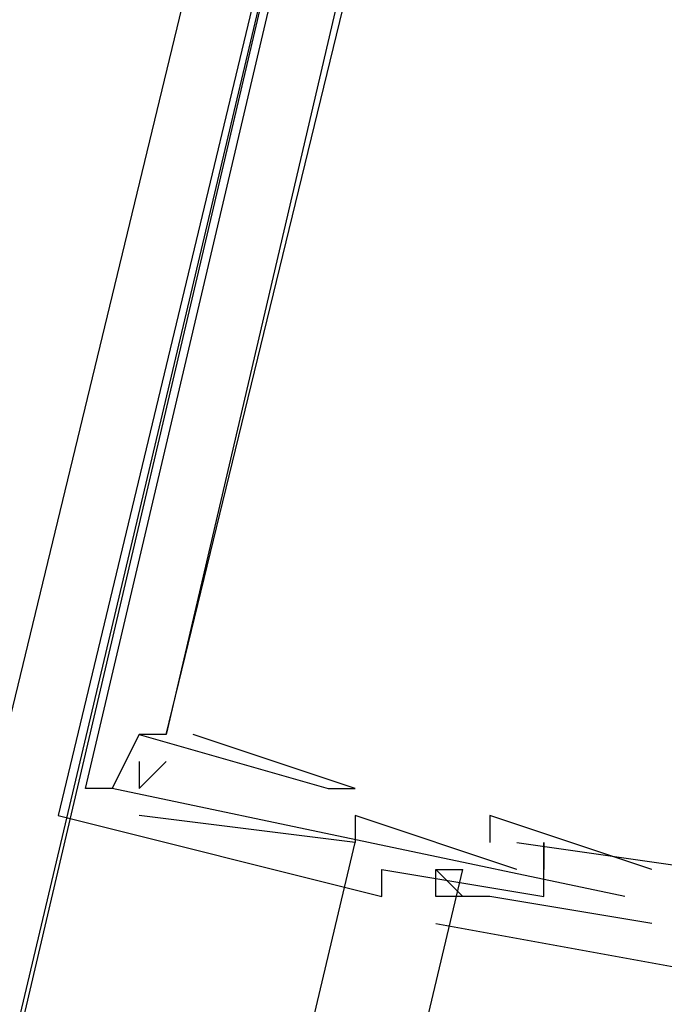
# Model space of a CAD drawing. Header units: feet. Extents: x -79 to 198, y -22 to 181.
# Tile 23 of 96: x 100.194 to 100.513, y 62.031 to 62.518. Entities that reach past the tile are written whole.
import ezdxf

# ---------------------------------------------------------------- set-up
doc = ezdxf.new("R2010")
doc.units = ezdxf.units.FT
for name, color, linetype in [('A-AREA-UNIDAD', 30, 'CONTINUOUS'), ('A-LINEA', 7, 'CONTINUOUS'), ('A-MURO-CONCRETO', 8, 'CONTINUOUS')]:
    doc.layers.add(name, color=color, linetype=linetype)

msp = doc.modelspace()

# ---------------------------------------------------------------- linework, layer by layer
at = {"layer": 'A-AREA-UNIDAD'}
msp.add_lwpolyline([(94.8, 67.6089), (93.968, 63.9644), (92.928, 63.9289), (91.968, 64.16), (91.36, 61.76), (92.032, 61.5644), (92.08, 61.2089), (94.048, 59.1644), (94.368, 59.0933), (94.368, 58.72), (95.648, 57.6533), (96.032, 57.6), (97.44, 63.4489), (97.68, 63.6089), (100.352, 62.8444), (98.848, 56.64), (99.008, 56.6044), (99.008, 55.6089), (96.88, 46.6489), (98.592, 46.2044), (98.592, 45.2444)], dxfattribs=at)
at = {"layer": 'A-LINEA'}
for p, q in [((100.2533, 62.1644), (100.2533, 62.1644)), ((100.2533, 62.1644), (100.2533, 62.1644)), ((100.2533, 62.1644), (100.2533, 62.1644)), ((100.2533, 62.1644), (100.2533, 62.1644)), ((100.2533, 62.1644), (100.2533, 62.1644)), ((100.2533, 62.1644), (100.2533, 62.1644)), ((100.2533, 62.1644), (100.2533, 62.1644)), ((100.2533, 62.1644), (100.2533, 62.1644)), ((100.2533, 62.1644), (100.2533, 62.1644)), ((100.2533, 62.1644), (100.2533, 62.1644)), ((100.2533, 62.1644), (100.2533, 62.1644)), ((100.2533, 62.1644), (100.2533, 62.1644)), ((100.2667, 62.1644), (100.2667, 62.1644)), ((100.2667, 62.1644), (100.2667, 62.1644)), ((100.2667, 62.1644), (100.2667, 62.1644)), ((100.2667, 62.1644), (100.2667, 62.1644)), ((100.2667, 62.1644), (100.2667, 62.1644)), ((100.2667, 62.1644), (100.2667, 62.1644)), ((100.2667, 62.1644), (100.2667, 62.1644)), ((100.2667, 62.1644), (100.2667, 62.1644)), ((100.2667, 62.1644), (100.2667, 62.1644)), ((100.2667, 62.1644), (100.2667, 62.1644)), ((100.2667, 62.1644), (100.2667, 62.1644)), ((100.2667, 62.1644), (100.2667, 62.1644)), ((100.28, 62.1644), (100.28, 62.1644)), ((100.28, 62.1644), (100.28, 62.1644)), ((100.28, 62.1644), (100.28, 62.1644)), ((100.28, 62.1644), (100.28, 62.1644)), ((100.28, 62.1644), (100.28, 62.1644)), ((100.28, 62.1644), (100.28, 62.1644)), ((100.2533, 62.1511), (100.2533, 62.1511)), ((100.2533, 62.1511), (100.2533, 62.1511)), ((100.2533, 62.1511), (100.2533, 62.1511)), ((100.2533, 62.1511), (100.2533, 62.1511)), ((100.2533, 62.1511), (100.2533, 62.1511)), ((100.2533, 62.1511), (100.2533, 62.1511)), ((100.2667, 62.1511), (100.2667, 62.1511)), ((100.2667, 62.1511), (100.2667, 62.1511)), ((100.2667, 62.1511), (100.2667, 62.1511)), ((100.2667, 62.1511), (100.2667, 62.1511)), ((100.2667, 62.1511), (100.2667, 62.1511)), ((100.2667, 62.1511), (100.2667, 62.1511)), ((100.2267, 62.1378), (100.2267, 62.1378)), ((100.2267, 62.1378), (100.2267, 62.1378)), ((100.2267, 62.1378), (100.2267, 62.1378)), ((100.2267, 62.1378), (100.2267, 62.1378)), ((100.2267, 62.1378), (100.2267, 62.1378)), ((100.2267, 62.1378), (100.2267, 62.1378)), ((100.2267, 62.1378), (100.2267, 62.1378)), ((100.2267, 62.1378), (100.2267, 62.1378)), ((100.2267, 62.1378), (100.2267, 62.1378)), ((100.2267, 62.1378), (100.2267, 62.1378)), ((100.2267, 62.1378), (100.2267, 62.1378)), ((100.2267, 62.1378), (100.2267, 62.1378)), ((100.4933, 62.0844), (100.24, 62.1378)), ((100.24, 62.1378), (100.24, 62.1378)), ((100.24, 62.1378), (100.24, 62.1378)), ((100.24, 62.1378), (100.24, 62.1378)), ((100.24, 62.1378), (100.24, 62.1378)), ((100.24, 62.1378), (100.24, 62.1378)), ((100.24, 62.1378), (100.24, 62.1378)), ((100.24, 62.1378), (100.24, 62.1378)), ((100.24, 62.1378), (100.24, 62.1378)), ((100.24, 62.1378), (100.24, 62.1378)), ((100.24, 62.1378), (100.24, 62.1378)), ((100.24, 62.1378), (100.24, 62.1378)), ((100.24, 62.1378), (100.24, 62.1378)), ((100.24, 62.1378), (100.24, 62.1378)), ((100.24, 62.1378), (100.24, 62.1378)), ((100.24, 62.1378), (100.24, 62.1378)), ((100.24, 62.1378), (100.24, 62.1378)), ((100.24, 62.1378), (100.24, 62.1378)), ((100.24, 62.1378), (100.24, 62.1378)), ((100.2533, 62.1378), (100.2533, 62.1378)), ((100.2533, 62.1378), (100.2533, 62.1378)), ((100.2533, 62.1378), (100.2533, 62.1378)), ((100.2533, 62.1378), (100.2533, 62.1378)), ((100.2533, 62.1378), (100.2533, 62.1378)), ((100.2533, 62.1378), (100.2533, 62.1378)), ((100.2533, 62.1378), (100.2533, 62.1378)), ((100.2533, 62.1378), (100.2533, 62.1378)), ((100.2533, 62.1378), (100.2533, 62.1378)), ((100.2533, 62.1378), (100.2533, 62.1378)), ((100.2533, 62.1378), (100.2533, 62.1378)), ((100.2533, 62.1378), (100.2533, 62.1378)), ((100.3467, 62.1378), (100.3467, 62.1378)), ((100.3467, 62.1378), (100.3467, 62.1378)), ((100.3467, 62.1378), (100.3467, 62.1378)), ((100.3467, 62.1378), (100.3467, 62.1378)), ((100.3467, 62.1378), (100.3467, 62.1378)), ((100.3467, 62.1378), (100.3467, 62.1378)), ((100.36, 62.1378), (100.36, 62.1378)), ((100.36, 62.1378), (100.36, 62.1378)), ((100.36, 62.1378), (100.36, 62.1378)), ((100.36, 62.1378), (100.36, 62.1378)), ((100.36, 62.1378), (100.36, 62.1378)), ((100.36, 62.1378), (100.36, 62.1378)), ((100.2133, 62.1244), (100.2133, 62.1244)), ((100.2133, 62.1244), (100.2133, 62.1244)), ((100.2133, 62.1244), (100.2133, 62.1244)), ((100.2133, 62.1244), (100.2133, 62.1244)), ((100.2133, 62.1244), (100.2133, 62.1244)), ((100.2133, 62.1244), (100.2133, 62.1244)), ((100.2533, 62.1244), (100.2533, 62.1244)), ((100.2533, 62.1244), (100.2533, 62.1244)), ((100.2533, 62.1244), (100.2533, 62.1244)), ((100.2533, 62.1244), (100.2533, 62.1244)), ((100.2533, 62.1244), (100.2533, 62.1244)), ((100.2533, 62.1244), (100.2533, 62.1244)), ((100.36, 62.1244), (100.36, 62.1244)), ((100.36, 62.1244), (100.36, 62.1244)), ((100.36, 62.1244), (100.36, 62.1244)), ((100.36, 62.1244), (100.36, 62.1244)), ((100.36, 62.1244), (100.36, 62.1244)), ((100.36, 62.1244), (100.36, 62.1244)), ((100.4267, 62.1244), (100.4267, 62.1244)), ((100.4267, 62.1244), (100.4267, 62.1244)), ((100.4267, 62.1244), (100.4267, 62.1244)), ((100.4267, 62.1244), (100.4267, 62.1244)), ((100.4267, 62.1244), (100.4267, 62.1244)), ((100.4267, 62.1244), (100.4267, 62.1244)), ((100.36, 62.1111), (100.36, 62.1111)), ((100.36, 62.1111), (100.36, 62.1111)), ((100.36, 62.1111), (100.36, 62.1111)), ((100.36, 62.1111), (100.36, 62.1111)), ((100.36, 62.1111), (100.36, 62.1111)), ((100.36, 62.1111), (100.36, 62.1111)), ((100.4267, 62.1111), (100.4267, 62.1111)), ((100.4267, 62.1111), (100.4267, 62.1111)), ((100.4267, 62.1111), (100.4267, 62.1111)), ((100.4267, 62.1111), (100.4267, 62.1111)), ((100.4267, 62.1111), (100.4267, 62.1111)), ((100.4267, 62.1111), (100.4267, 62.1111)), ((100.44, 62.1111), (100.44, 62.1111)), ((100.44, 62.1111), (100.44, 62.1111)), ((100.44, 62.1111), (100.44, 62.1111)), ((100.44, 62.1111), (100.44, 62.1111)), ((100.44, 62.1111), (100.44, 62.1111)), ((100.44, 62.1111), (100.44, 62.1111)), ((100.4533, 62.1111), (100.4533, 62.1111)), ((100.4533, 62.1111), (100.4533, 62.1111)), ((100.4533, 62.1111), (100.4533, 62.1111)), ((100.4533, 62.1111), (100.4533, 62.1111)), ((100.4533, 62.1111), (100.4533, 62.1111)), ((100.4533, 62.1111), (100.4533, 62.1111)), ((96.7333, 46.5511), (100.4133, 62.0978)), ((100.3733, 62.0978), (100.3733, 62.0978)), ((100.3733, 62.0978), (100.3733, 62.0978)), ((100.3733, 62.0978), (100.3733, 62.0978)), ((100.3733, 62.0978), (100.3733, 62.0978)), ((100.3733, 62.0978), (100.3733, 62.0978)), ((100.3733, 62.0978), (100.3733, 62.0978)), ((100.4, 62.0978), (100.4, 62.0978)), ((100.4, 62.0978), (100.4, 62.0978)), ((100.4, 62.0978), (100.4, 62.0978)), ((100.4, 62.0978), (100.4, 62.0978)), ((100.4, 62.0978), (100.4, 62.0978)), ((100.4, 62.0978), (100.4, 62.0978)), ((100.4, 62.0978), (100.4, 62.0978)), ((100.4, 62.0978), (100.4, 62.0978)), ((100.4, 62.0978), (100.4, 62.0978)), ((100.4, 62.0978), (100.4, 62.0978)), ((100.4, 62.0978), (100.4, 62.0978)), ((100.4, 62.0978), (100.4, 62.0978)), ((100.4133, 62.0978), (100.4133, 62.0978)), ((100.4133, 62.0978), (100.4133, 62.0978)), ((100.4133, 62.0978), (100.4133, 62.0978)), ((100.4133, 62.0978), (100.4133, 62.0978)), ((100.4133, 62.0978), (100.4133, 62.0978)), ((100.4133, 62.0978), (100.4133, 62.0978)), ((100.44, 62.0978), (100.44, 62.0978)), ((100.44, 62.0978), (100.44, 62.0978)), ((100.44, 62.0978), (100.44, 62.0978)), ((100.44, 62.0978), (100.44, 62.0978)), ((100.44, 62.0978), (100.44, 62.0978)), ((100.44, 62.0978), (100.44, 62.0978)), ((100.4533, 62.0978), (100.4533, 62.0978)), ((100.4533, 62.0978), (100.4533, 62.0978)), ((100.4533, 62.0978), (100.4533, 62.0978)), ((100.4533, 62.0978), (100.4533, 62.0978)), ((100.4533, 62.0978), (100.4533, 62.0978)), ((100.4533, 62.0978), (100.4533, 62.0978)), ((100.5067, 62.0978), (100.5067, 62.0978)), ((100.5067, 62.0978), (100.5067, 62.0978)), ((100.5067, 62.0978), (100.5067, 62.0978)), ((100.5067, 62.0978), (100.5067, 62.0978)), ((100.5067, 62.0978), (100.5067, 62.0978)), ((100.5067, 62.0978), (100.5067, 62.0978)), ((100.3733, 62.0844), (100.3733, 62.0844)), ((100.3733, 62.0844), (100.3733, 62.0844)), ((100.3733, 62.0844), (100.3733, 62.0844)), ((100.3733, 62.0844), (100.3733, 62.0844)), ((100.3733, 62.0844), (100.3733, 62.0844)), ((100.3733, 62.0844), (100.3733, 62.0844)), ((100.4, 62.0844), (100.4, 62.0844)), ((100.4, 62.0844), (100.4, 62.0844)), ((100.4, 62.0844), (100.4, 62.0844)), ((100.4, 62.0844), (100.4, 62.0844)), ((100.4, 62.0844), (100.4, 62.0844)), ((100.4, 62.0844), (100.4, 62.0844)), ((100.4, 62.0844), (100.4, 62.0844)), ((100.4, 62.0844), (100.4, 62.0844)), ((100.4, 62.0844), (100.4, 62.0844)), ((100.4, 62.0844), (100.4, 62.0844)), ((100.4, 62.0844), (100.4, 62.0844)), ((100.4, 62.0844), (100.4, 62.0844)), ((100.4133, 62.0844), (100.4133, 62.0844)), ((100.4133, 62.0844), (100.4133, 62.0844)), ((100.4133, 62.0844), (100.4133, 62.0844)), ((100.4133, 62.0844), (100.4133, 62.0844)), ((100.4133, 62.0844), (100.4133, 62.0844)), ((100.4133, 62.0844), (100.4133, 62.0844)), ((100.4267, 62.0844), (100.4267, 62.0844)), ((100.4267, 62.0844), (100.4267, 62.0844)), ((100.4267, 62.0844), (100.4267, 62.0844)), ((100.4267, 62.0844), (100.4267, 62.0844)), ((100.4267, 62.0844), (100.4267, 62.0844)), ((100.4267, 62.0844), (100.4267, 62.0844)), ((100.4533, 62.0844), (100.4533, 62.0844)), ((100.4533, 62.0844), (100.4533, 62.0844)), ((100.4533, 62.0844), (100.4533, 62.0844)), ((100.4533, 62.0844), (100.4533, 62.0844)), ((100.4533, 62.0844), (100.4533, 62.0844)), ((100.4533, 62.0844), (100.4533, 62.0844)), ((100.4, 62.0711), (100.4, 62.0711)), ((100.4, 62.0711), (100.4, 62.0711)), ((100.4, 62.0711), (100.4, 62.0711)), ((100.4, 62.0711), (100.4, 62.0711)), ((100.4, 62.0711), (100.4, 62.0711)), ((100.4, 62.0711), (100.4, 62.0711)), ((100.5067, 62.0711), (100.5067, 62.0711)), ((100.5067, 62.0711), (100.5067, 62.0711)), ((100.5067, 62.0711), (100.5067, 62.0711)), ((100.5067, 62.0711), (100.5067, 62.0711)), ((100.5067, 62.0711), (100.5067, 62.0711)), ((100.5067, 62.0711), (100.5067, 62.0711))]:
    msp.add_line(p, q, dxfattribs=at)
for points in [[(100.4133, 62.9511), (98.88, 56.4711), (95.96, 57.1511), (97.4933, 63.6444), (100.4133, 62.9511)], [(100.3733, 62.7911), (100.2133, 62.1244), (100.3733, 62.0844), (100.3733, 62.0978), (100.4533, 62.0844), (100.4533, 62.1111), (100.4533, 62.0978)], [(100.3733, 62.7911), (100.2133, 62.1244), (100.3733, 62.0844), (100.3733, 62.0978), (100.4533, 62.0844), (100.4533, 62.1111), (100.4533, 62.0978)], [(100.3733, 62.7911), (100.2133, 62.1244), (100.3733, 62.0844), (100.3733, 62.0978), (100.4533, 62.0844), (100.4533, 62.1111), (100.4533, 62.0978)], [(100.3733, 62.7911), (100.2133, 62.1244), (100.3733, 62.0844), (100.3733, 62.0978), (100.4533, 62.0844), (100.4533, 62.1111), (100.4533, 62.0978)], [(100.3733, 62.7911), (100.2133, 62.1244), (100.3733, 62.0844), (100.3733, 62.0978), (100.4533, 62.0844), (100.4533, 62.1111), (100.4533, 62.0978)], [(100.3733, 62.7911), (100.2133, 62.1244), (100.3733, 62.0844), (100.3733, 62.0978), (100.4533, 62.0844), (100.4533, 62.1111), (100.4533, 62.0978)], [(100.4, 62.0711), (100.5467, 62.0444), (100.7067, 62.7244)], [(100.4, 62.0711), (100.5467, 62.0444), (100.7067, 62.7244)], [(100.4, 62.0711), (100.5467, 62.0444), (100.7067, 62.7244)], [(100.4, 62.0711), (100.5467, 62.0444), (100.7067, 62.7244)], [(100.4, 62.0711), (100.5467, 62.0444), (100.7067, 62.7244)], [(100.4, 62.0711), (100.5467, 62.0444), (100.7067, 62.7244)], [(100.36, 62.6711), (100.3867, 62.6711), (100.36, 62.5778), (100.3467, 62.5778), (100.3467, 62.5644), (100.36, 62.5644), (100.2667, 62.1644), (100.2533, 62.1644), (100.24, 62.1378), (100.2267, 62.1378)], [(100.36, 62.6711), (100.3867, 62.6711), (100.36, 62.5778), (100.3467, 62.5778), (100.3467, 62.5644), (100.36, 62.5644), (100.2667, 62.1644), (100.2533, 62.1644), (100.24, 62.1378), (100.2267, 62.1378)], [(100.36, 62.6711), (100.3867, 62.6711), (100.36, 62.5778), (100.3467, 62.5778), (100.3467, 62.5644), (100.36, 62.5644), (100.2667, 62.1644), (100.2533, 62.1644), (100.24, 62.1378), (100.2267, 62.1378)], [(100.36, 62.6711), (100.3867, 62.6711), (100.36, 62.5778), (100.3467, 62.5778), (100.3467, 62.5644), (100.36, 62.5644), (100.2667, 62.1644), (100.2533, 62.1644), (100.24, 62.1378), (100.2267, 62.1378)], [(100.36, 62.6711), (100.3867, 62.6711), (100.36, 62.5778), (100.3467, 62.5778), (100.3467, 62.5644), (100.36, 62.5644), (100.2667, 62.1644), (100.2533, 62.1644), (100.24, 62.1378), (100.2267, 62.1378)], [(100.36, 62.6711), (100.3867, 62.6711), (100.36, 62.5778), (100.3467, 62.5778), (100.3467, 62.5644), (100.36, 62.5644), (100.2667, 62.1644), (100.2533, 62.1644), (100.24, 62.1378), (100.2267, 62.1378)], [(100.2667, 62.1644), (100.3867, 62.6578), (100.48, 62.6444), (100.48, 62.6444), (100.4667, 62.6578)], [(100.2667, 62.1644), (100.3867, 62.6578), (100.48, 62.6444), (100.48, 62.6444), (100.4667, 62.6578)], [(100.2667, 62.1644), (100.3867, 62.6578), (100.48, 62.6444), (100.48, 62.6444), (100.4667, 62.6578)], [(100.2667, 62.1644), (100.3867, 62.6578), (100.48, 62.6444), (100.48, 62.6444), (100.4667, 62.6578)], [(100.2667, 62.1644), (100.3867, 62.6578), (100.48, 62.6444), (100.48, 62.6444), (100.4667, 62.6578)], [(100.2667, 62.1644), (100.3867, 62.6578), (100.48, 62.6444), (100.48, 62.6444), (100.4667, 62.6578)], [(100.24, 62.1378), (100.2267, 62.1378), (100.3333, 62.5911)], [(100.24, 62.1378), (100.2267, 62.1378), (100.3333, 62.5911)], [(100.24, 62.1378), (100.2267, 62.1378), (100.3333, 62.5911)], [(100.24, 62.1378), (100.2267, 62.1378), (100.3333, 62.5911)], [(100.24, 62.1378), (100.2267, 62.1378), (100.3333, 62.5911)], [(100.24, 62.1378), (100.2267, 62.1378), (100.3333, 62.5911)], [(100.24, 62.1378), (100.2533, 62.1644), (100.3467, 62.1378), (100.36, 62.1378), (100.28, 62.1644)], [(100.24, 62.1378), (100.2533, 62.1644), (100.3467, 62.1378), (100.36, 62.1378), (100.28, 62.1644)], [(100.24, 62.1378), (100.2533, 62.1644), (100.3467, 62.1378), (100.36, 62.1378), (100.28, 62.1644)], [(100.24, 62.1378), (100.2533, 62.1644), (100.3467, 62.1378), (100.36, 62.1378), (100.28, 62.1644)], [(100.24, 62.1378), (100.2533, 62.1644), (100.3467, 62.1378), (100.36, 62.1378), (100.28, 62.1644)], [(100.24, 62.1378), (100.2533, 62.1644), (100.3467, 62.1378), (100.36, 62.1378), (100.28, 62.1644)], [(100.2533, 62.1511), (100.2533, 62.1378), (100.2667, 62.1511)], [(100.2533, 62.1511), (100.2533, 62.1378), (100.2667, 62.1511)], [(100.2533, 62.1511), (100.2533, 62.1378), (100.2667, 62.1511)], [(100.2533, 62.1511), (100.2533, 62.1378), (100.2667, 62.1511)], [(100.2533, 62.1511), (100.2533, 62.1378), (100.2667, 62.1511)], [(100.2533, 62.1511), (100.2533, 62.1378), (100.2667, 62.1511)], [(100.44, 62.0978), (100.36, 62.1244), (100.36, 62.1111), (100.2533, 62.1244)], [(100.44, 62.0978), (100.36, 62.1244), (100.36, 62.1111), (100.2533, 62.1244)], [(100.44, 62.0978), (100.36, 62.1244), (100.36, 62.1111), (100.2533, 62.1244)], [(100.44, 62.0978), (100.36, 62.1244), (100.36, 62.1111), (100.2533, 62.1244)], [(100.44, 62.0978), (100.36, 62.1244), (100.36, 62.1111), (100.2533, 62.1244)], [(100.44, 62.0978), (100.36, 62.1244), (100.36, 62.1111), (100.2533, 62.1244)], [(100.5067, 62.0978), (100.4267, 62.1244), (100.4267, 62.1111)], [(100.5067, 62.0978), (100.4267, 62.1244), (100.4267, 62.1111)], [(100.5067, 62.0978), (100.4267, 62.1244), (100.4267, 62.1111)], [(100.5067, 62.0978), (100.4267, 62.1244), (100.4267, 62.1111)], [(100.5067, 62.0978), (100.4267, 62.1244), (100.4267, 62.1111)], [(100.5067, 62.0978), (100.4267, 62.1244), (100.4267, 62.1111)], [(98.6267, 46.0444), (96.68, 46.5111), (100.36, 62.1111)], [(100.44, 62.1111), (100.5333, 62.0978), (100.5333, 62.0711), (100.5467, 62.0711)], [(100.44, 62.1111), (100.5333, 62.0978), (100.5333, 62.0711), (100.5467, 62.0711)], [(100.44, 62.1111), (100.5333, 62.0978), (100.5333, 62.0711), (100.5467, 62.0711)], [(100.44, 62.1111), (100.5333, 62.0978), (100.5333, 62.0711), (100.5467, 62.0711)], [(100.44, 62.1111), (100.5333, 62.0978), (100.5333, 62.0711), (100.5467, 62.0711)], [(100.44, 62.1111), (100.5333, 62.0978), (100.5333, 62.0711), (100.5467, 62.0711)], [(100.5067, 62.0711), (100.4267, 62.0844), (100.4, 62.0844), (100.4, 62.0978), (100.4133, 62.0844)], [(100.4, 62.0844), (100.4, 62.0978), (100.4133, 62.0978)], [(100.5067, 62.0711), (100.4267, 62.0844), (100.4, 62.0844), (100.4, 62.0978), (100.4133, 62.0844)], [(100.4, 62.0844), (100.4, 62.0978), (100.4133, 62.0978)], [(100.5067, 62.0711), (100.4267, 62.0844), (100.4, 62.0844), (100.4, 62.0978), (100.4133, 62.0844)], [(100.4, 62.0844), (100.4, 62.0978), (100.4133, 62.0978)], [(100.5067, 62.0711), (100.4267, 62.0844), (100.4, 62.0844), (100.4, 62.0978), (100.4133, 62.0844)], [(100.4, 62.0844), (100.4, 62.0978), (100.4133, 62.0978)], [(100.5067, 62.0711), (100.4267, 62.0844), (100.4, 62.0844), (100.4, 62.0978), (100.4133, 62.0844)], [(100.4, 62.0844), (100.4, 62.0978), (100.4133, 62.0978)], [(100.5067, 62.0711), (100.4267, 62.0844), (100.4, 62.0844), (100.4, 62.0978), (100.4133, 62.0844)], [(100.4, 62.0844), (100.4, 62.0978), (100.4133, 62.0978)]]:
    msp.add_lwpolyline(points, dxfattribs=at)
at = {"layer": 'A-MURO-CONCRETO'}
msp.add_lwpolyline([(97.3333, 62.9511), (100.4133, 62.9511), (99.0533, 57.1511), (97.3333, 62.9511), (97.3333, 62.9511)], dxfattribs=at)

doc.saveas('drawing.dxf')
